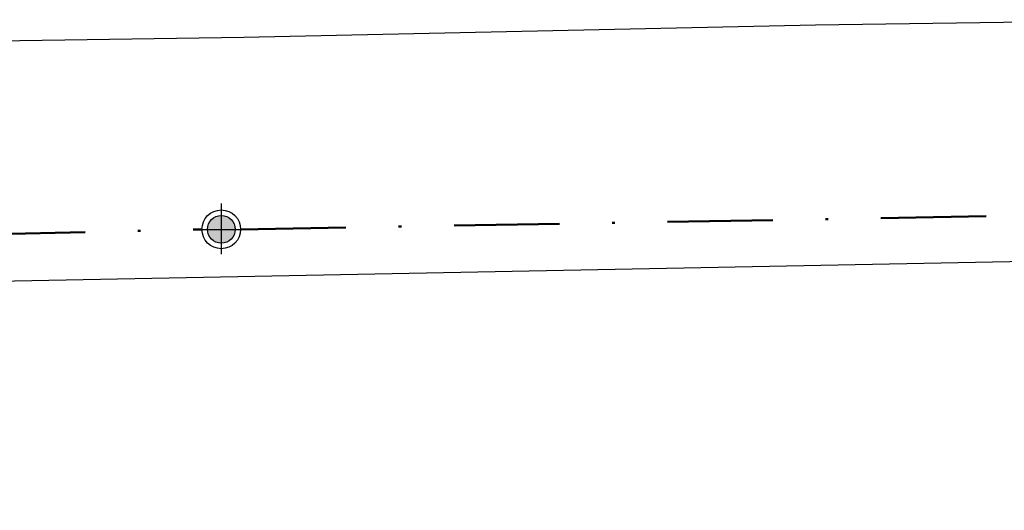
# Model space of a CAD drawing. Header units: millimetres. Extents: x 593 to 1794, y -180 to 570.
# Tile 35 of 71: x 1265 to 1301, y 13 to 31. Entities that reach past the tile are written whole.
import ezdxf

# ---------------------------------------------------------------- set-up
doc = ezdxf.new("R2010")
doc.units = ezdxf.units.MM
doc.header["$MEASUREMENT"] = 0
doc.linetypes.add('DASHDOT', pattern=[25.4, 12.7, -6.35, 0, -6.35])
for name, color, linetype, lineweight in [('Layout - Marco Polo', 252, 'Continuous', 25), ('Layout 01 - Marco Polo', 152, 'Continuous', 25), ('Layout-02 - Marco Polo', 243, 'Continuous', 50)]:
    doc.layers.add(name, color=color, linetype=linetype, lineweight=lineweight)

msp = doc.modelspace()

# ---------------------------------------------------------------- hatches: boundary and pattern name
at = {"layer": 'Layout 01 - Marco Polo', "linetype": 'Continuous'}
msp.add_hatch(color=256, dxfattribs=at).paths.add_polyline_path([(1272.947, 22.967), (1272.945, 23.01), (1272.939, 23.054), (1272.929, 23.096), (1272.916, 23.138), (1272.9, 23.178), (1272.88, 23.217), (1272.856, 23.254), (1272.83, 23.288), (1272.8, 23.32), (1272.768, 23.35), (1272.733, 23.376), (1272.697, 23.4), (1272.658, 23.42), (1272.618, 23.437), (1272.576, 23.45), (1272.533, 23.459), (1272.49, 23.465), (1272.447, 23.467), (1272.403, 23.465), (1272.36, 23.459), (1272.317, 23.45), (1272.276, 23.437), (1272.235, 23.42), (1272.197, 23.4), (1272.16, 23.376), (1272.125, 23.35), (1272.093, 23.32), (1272.063, 23.288), (1272.037, 23.254), (1272.014, 23.217), (1271.993, 23.178), (1271.977, 23.138), (1271.964, 23.096), (1271.954, 23.054), (1271.948, 23.01), (1271.947, 22.967), (1271.947, 22.967), (1271.948, 22.923), (1271.954, 22.88), (1271.964, 22.837), (1271.977, 22.796), (1271.993, 22.755), (1272.014, 22.717), (1272.037, 22.68), (1272.063, 22.645), (1272.093, 22.613), (1272.125, 22.584), (1272.16, 22.557), (1272.197, 22.534), (1272.235, 22.514), (1272.276, 22.497), (1272.317, 22.484), (1272.36, 22.474), (1272.403, 22.469), (1272.447, 22.467), (1272.49, 22.469), (1272.533, 22.474), (1272.576, 22.484), (1272.618, 22.497), (1272.658, 22.514), (1272.697, 22.534), (1272.733, 22.557), (1272.768, 22.584), (1272.8, 22.613), (1272.83, 22.645), (1272.856, 22.68), (1272.88, 22.717), (1272.9, 22.755), (1272.916, 22.796), (1272.929, 22.837), (1272.939, 22.88), (1272.945, 22.923), (1272.947, 22.967)])

# ---------------------------------------------------------------- linework, layer by layer
at = {"layer": 'Layout - Marco Polo'}
for p, q in [((1273.264, 29.915), (1293.938, 30.36)), ((1293.938, 30.36), (1306.16, 30.551)), ((1239.117, 29.429), (1273.264, 29.915)), ((1314.913, 22.07), (843.079, 12.803))]:
    msp.add_line(p, q, dxfattribs=at)
at = {"layer": 'Layout 01 - Marco Polo'}
for p, q in [((1272.447, 23.897), (1272.447, 22.067)), ((1271.547, 22.967), (1273.347, 22.967))]:
    msp.add_line(p, q, dxfattribs=at)
for radius in [0.7, 0.5]:
    msp.add_circle((1272.447, 22.967), radius, dxfattribs=at)
at = {"layer": 'Layout-02 - Marco Polo', "linetype": 'DASHDOT', "ltscale": 0.3}
for p, q in [((1273.147, 22.967), (1301.009, 23.454)), ((1240.561, 22.226), (1271.747, 22.967))]:
    msp.add_line(p, q, dxfattribs=at)

doc.saveas('drawing.dxf')
